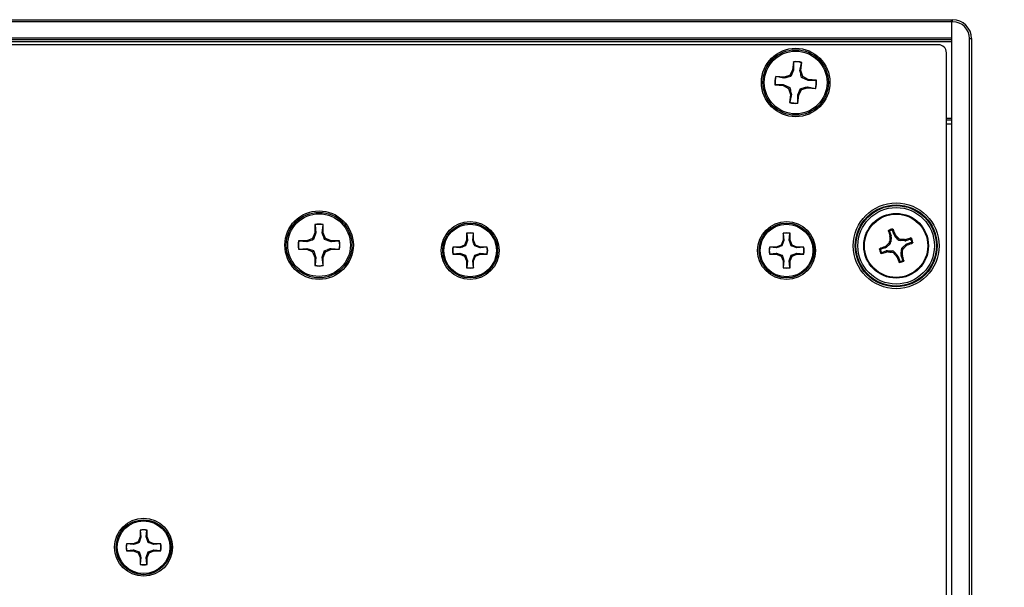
# Model space of a CAD drawing. Header units: inches. Extents: x 0.3 to 33.8, y 0.2 to 21.7.
# Tile 35 of 90: x 12.848 to 13.338, y 9.927 to 10.209. Entities that reach past the tile are written whole.
import ezdxf

# ---------------------------------------------------------------- set-up
doc = ezdxf.new("R2010")
doc.units = ezdxf.units.IN
doc.header["$MEASUREMENT"] = 0
doc.layers.add('BORDERS', color=7, linetype='Continuous')
doc.styles.add('SLDTEXTSTYLE0', font='TXT', dxfattribs={"width": 0.75})
doc.dimstyles.new('SLDDIMSTYLE0', dxfattribs={"dimtxt": 0.1377952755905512, "dimasz": 0.14, "dimexe": 0, "dimexo": 0.0625, "dimgap": 0.0344488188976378, "dimtad": 1, "dimdec": 3, "dimlfac": 10, "dimrnd": 1e-09, "dimzin": 4, "dimdsep": 46, "dimtxsty": 'SLDTEXTSTYLE0', "dimblk1": 'CLOSED', "dimblk2": 'CLOSED', "dimsah": 1, "dimcen": 0.09, "dimadec": 0, "dimazin": 1, "dimtfac": 1, "dimtdec": 3, "dimtofl": 0, "dimtmove": 0, "dimatfit": 3, "dimldrblk": 'CLOSED', "dimfxl": 0, "dimfrac": 2, "dimtolj": 1, "dimtzin": 12, "dimarcsym": 0})

# ---------------------------------------------------------------- blocks, each defined once
blk = doc.blocks.new('_Closed')
at = {"color": 0, "linetype": 'ByBlock', "lineweight": -2}
for p, q in [((-1, 0.166667), (0, 0)), ((-1, 0.166667), (-1, -0.166667)), ((0, 0), (-1, -0.166667)), ((0, 0), (-1, 0))]:
    blk.add_line(p, q, dxfattribs=at)
blk = doc.blocks.new('_D')
at = {"layer": 'BORDERS'}
for p, q in [((13.35142909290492, 10.20923298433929), (13.99135035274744, 10.20923298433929)), ((13.95198027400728, 10.20923298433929), (13.95198027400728, 9.684232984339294)), ((13.35142909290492, 9.684232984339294), (13.99135035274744, 9.684232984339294)), ((13.95198027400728, 9.684232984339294), (13.95198027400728, 8.521311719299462)), ((13.52706367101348, 9.114357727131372), (13.52706367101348, 9.156342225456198)), ((13.52706367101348, 9.156342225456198), (13.74581367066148, 9.156342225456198)), ((13.74581367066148, 9.156342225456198), (13.74581367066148, 9.114357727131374)), ((13.52706367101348, 8.65618841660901), (13.52706367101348, 8.614203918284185)), ((13.74581367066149, 8.614203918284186), (13.74581367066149, 8.656188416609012)), ((13.52706367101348, 8.614203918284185), (13.74581367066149, 8.614203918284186))]:
    blk.add_line(p, q, dxfattribs=at)
at = {"layer": 'BORDERS', "xscale": 0.14, "yscale": 0.14}
for p, rotation in [((13.95198027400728, 10.20923298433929, 0.1940375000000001), 90.0000000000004), ((13.95198027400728, 9.684232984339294, 0.1940375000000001), 270.0000000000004)]:
    blk.add_blockref('_Closed', p, dxfattribs=dict(at, rotation=rotation))
at = {"layer": 'BORDERS', "char_height": 0.1377952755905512, "attachment_point": 1, "rotation": 90.00000000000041, "style": 'SLDTEXTSTYLE0'}
for s, insert in [('133.4', (13.56818623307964, 8.65618841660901)), ('5.250', (13.77435282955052, 8.65618839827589))]:
    blk.add_mtext(s, dxfattribs=dict(at, insert=insert))

msp = doc.modelspace()

# ---------------------------------------------------------------- linework, layer by layer
at = {"color": 7, "linetype": 'Continuous', "lineweight": 25}
for p, q in [((3.732059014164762, 10.20923298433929), (13.31205901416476, 10.20923298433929)), ((13.31205901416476, 10.2082329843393), (3.732059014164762, 10.2082329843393)), ((13.31205901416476, 10.20923298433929), (13.31205901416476, 10.2082329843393)), ((13.31205901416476, 10.20923298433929), (13.31268401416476, 10.20923298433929)), ((13.31205901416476, 10.2082329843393), (13.31205901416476, 10.20923298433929)), ((13.31205901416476, 10.2082329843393), (13.31205901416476, 10.20023298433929)), ((13.31205901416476, 10.2082329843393), (13.31205901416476, 9.685232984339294)), ((13.31268401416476, 10.2082329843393), (13.31205901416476, 10.2082329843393)), ((13.31268401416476, 10.2082329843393), (13.31268401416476, 10.20923298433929)), ((3.732059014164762, 10.20023298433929), (13.31205901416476, 10.20023298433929)), ((13.31205901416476, 10.19923298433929), (3.732059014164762, 10.19923298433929)), ((13.31205901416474, 10.19823298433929), (3.732059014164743, 10.19823298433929)), ((13.32105901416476, 9.693607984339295), (13.32105901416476, 10.19985798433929)), ((13.32105901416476, 10.19985798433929), (13.32205901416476, 10.19985798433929)), ((13.32205901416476, 10.19985798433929), (13.32205901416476, 9.693607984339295)), ((13.30562440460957, 10.19673298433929), (11.71349362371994, 10.19673298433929)), ((13.30955901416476, 9.700667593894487), (13.30955901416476, 10.1927983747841)), ((13.23343015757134, 10.18832153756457), (13.23305520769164, 10.18428397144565)), ((13.2334932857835, 10.18817304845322), (13.23343015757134, 10.18832153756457)), ((13.2334932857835, 10.18817304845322), (13.23352324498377, 10.18414483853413)), ((13.23671173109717, 10.18384873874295), (13.23748294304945, 10.18780254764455)), ((13.23719738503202, 10.18389930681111), (13.23757233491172, 10.18793687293)), ((13.23748294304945, 10.18780254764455), (13.23757233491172, 10.18793687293)), ((13.23305520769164, 10.18428397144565), (13.23160750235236, 10.18153880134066)), ((13.23352324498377, 10.18414483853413), (13.23210609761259, 10.18093812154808)), ((13.23352324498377, 10.18414483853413), (13.23305520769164, 10.18428397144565)), ((13.23671173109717, 10.18384873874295), (13.23719738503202, 10.18389930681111)), ((13.23811483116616, 10.18093449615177), (13.23719738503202, 10.18389930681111)), ((13.22864269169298, 10.18062135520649), (13.22460512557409, 10.18099630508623)), ((13.22473945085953, 10.18090691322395), (13.22460512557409, 10.18099630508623)), ((13.22869325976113, 10.18013570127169), (13.22473945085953, 10.18090691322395)), ((13.23160750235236, 10.18153880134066), (13.22864269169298, 10.18062135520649)), ((13.22869325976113, 10.18013570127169), (13.22864269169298, 10.18062135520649)), ((13.23210609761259, 10.18093812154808), (13.23160750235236, 10.18153880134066)), ((13.23751415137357, 10.18043590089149), (13.23811483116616, 10.18093449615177)), ((13.2407208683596, 10.17901875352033), (13.23751415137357, 10.18043590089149)), ((13.24086000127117, 10.17948679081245), (13.23811483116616, 10.18093449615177)), ((13.2407208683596, 10.17901875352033), (13.24086000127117, 10.17948679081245)), ((13.24474907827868, 10.17904871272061), (13.2407208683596, 10.17901875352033)), ((13.24489756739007, 10.17911184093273), (13.24086000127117, 10.17948679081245)), ((13.24474907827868, 10.17904871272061), (13.24489756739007, 10.17911184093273)), ((13.22436895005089, 10.17691725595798), (13.22422046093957, 10.17685412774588)), ((13.22422046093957, 10.17685412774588), (13.22825802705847, 10.17647917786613)), ((13.22436895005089, 10.17691725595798), (13.22839715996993, 10.17694721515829)), ((13.22839715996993, 10.17694721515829), (13.22825802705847, 10.17647917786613)), ((13.22825802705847, 10.17647917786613), (13.23100319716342, 10.17503147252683)), ((13.22839715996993, 10.17694721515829), (13.23160387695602, 10.17553006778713)), ((13.23160387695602, 10.17553006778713), (13.23100319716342, 10.17503147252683)), ((13.23100319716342, 10.17503147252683), (13.23192064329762, 10.1720666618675)), ((13.23559478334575, 10.17182113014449), (13.23701193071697, 10.17502784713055)), ((13.23606282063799, 10.17168199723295), (13.23751052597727, 10.17442716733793)), ((13.23701193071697, 10.17502784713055), (13.23751052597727, 10.17442716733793)), ((13.23751052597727, 10.17442716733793), (13.24047533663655, 10.17534461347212)), ((13.24042476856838, 10.17583026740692), (13.24047533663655, 10.17534461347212)), ((13.24042476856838, 10.17583026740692), (13.24437857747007, 10.17505905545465)), ((13.24047533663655, 10.17534461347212), (13.24451290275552, 10.17496966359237)), ((13.24437857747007, 10.17505905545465), (13.24451290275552, 10.17496966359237)), ((13.23192064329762, 10.1720666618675), (13.2315456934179, 10.16802909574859)), ((13.23163508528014, 10.16816342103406), (13.2315456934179, 10.16802909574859)), ((13.23240629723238, 10.1721172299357), (13.23163508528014, 10.16816342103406)), ((13.23240629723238, 10.1721172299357), (13.23192064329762, 10.1720666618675)), ((13.23559478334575, 10.17182113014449), (13.23606282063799, 10.17168199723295)), ((13.23562474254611, 10.16779292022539), (13.23559478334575, 10.17182113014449)), ((13.23562474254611, 10.16779292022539), (13.23568787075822, 10.16764443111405)), ((13.23568787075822, 10.16764443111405), (13.23606282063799, 10.17168199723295)), ((13.30955901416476, 10.16023298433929), (13.31205901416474, 10.16023298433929)), ((13.31205901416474, 10.15923298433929), (13.30955901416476, 10.15923298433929)), ((13.31205901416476, 10.1572329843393), (13.30955901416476, 10.1572329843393)), ((12.99530880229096, 10.10725264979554), (12.99530880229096, 10.10319771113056)), ((12.9953853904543, 10.10711063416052), (12.99530880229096, 10.10725264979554)), ((12.9953853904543, 10.10711063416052), (12.99578769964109, 10.10310245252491)), ((12.99898990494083, 10.10310245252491), (12.99939221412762, 10.10711063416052)), ((12.99939221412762, 10.10711063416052), (12.99946880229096, 10.10725264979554)), ((12.99946880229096, 10.10319771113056), (12.99946880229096, 10.10725264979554)), ((13.28128902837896, 10.10381563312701), (13.28204136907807, 10.10161952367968)), ((13.28355139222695, 10.10213682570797), (13.28279905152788, 10.10433293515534)), ((12.99125386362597, 10.09914277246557), (12.98719892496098, 10.09914277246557)), ((12.987340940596, 10.09906618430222), (12.98719892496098, 10.09914277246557)), ((12.99134912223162, 10.09866387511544), (12.987340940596, 10.09906618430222)), ((12.99412113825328, 10.10033043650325), (12.99125386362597, 10.09914277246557)), ((12.99134912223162, 10.09866387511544), (12.99125386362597, 10.09914277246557)), ((12.99530880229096, 10.10319771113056), (12.99412113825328, 10.10033043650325)), ((12.99467314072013, 10.09977843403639), (12.99412113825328, 10.10033043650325)), ((12.99578769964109, 10.10310245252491), (12.99467314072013, 10.09977843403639)), ((12.99578769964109, 10.10310245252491), (12.99530880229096, 10.10319771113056)), ((12.99898990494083, 10.10310245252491), (12.99946880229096, 10.10319771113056)), ((13.00065646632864, 10.10033043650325), (12.99946880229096, 10.10319771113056)), ((13.00010446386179, 10.0997784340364), (13.00065646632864, 10.10033043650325)), ((13.00342848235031, 10.09866387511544), (13.00010446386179, 10.0997784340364)), ((13.00352374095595, 10.09914277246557), (13.00065646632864, 10.10033043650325)), ((13.00342848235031, 10.09866387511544), (13.00352374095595, 10.09914277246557)), ((13.00743666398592, 10.09906618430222), (13.00342848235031, 10.09866387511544)), ((13.00757867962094, 10.09914277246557), (13.00352374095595, 10.09914277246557)), ((13.00743666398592, 10.09906618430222), (13.00757867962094, 10.09914277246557)), ((13.07080447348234, 10.09952255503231), (13.06980714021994, 10.09711477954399)), ((13.07120662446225, 10.09944256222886), (13.07027068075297, 10.09665123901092)), ((13.07080447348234, 10.10292766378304), (13.07080447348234, 10.09952255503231)), ((13.07086878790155, 10.10280840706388), (13.07080447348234, 10.10292766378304)), ((13.07120662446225, 10.09944256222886), (13.07080447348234, 10.09952255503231)), ((13.07086878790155, 10.10280840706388), (13.07120662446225, 10.09944256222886)), ((13.07389565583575, 10.09944256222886), (13.07423349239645, 10.10280840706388)), ((13.07389565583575, 10.09944256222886), (13.07429780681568, 10.0995225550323)), ((13.07423349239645, 10.10280840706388), (13.07429780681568, 10.10292766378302)), ((13.07429780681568, 10.0995225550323), (13.07429780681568, 10.10292766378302)), ((13.07529514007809, 10.097114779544), (13.07429780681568, 10.0995225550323)), ((13.22828478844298, 10.09952255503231), (13.22728745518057, 10.09711477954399)), ((13.22868693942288, 10.09944256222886), (13.2277509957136, 10.09665123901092)), ((13.22828478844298, 10.10292766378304), (13.22828478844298, 10.09952255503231)), ((13.22834910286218, 10.10280840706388), (13.22828478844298, 10.10292766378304)), ((13.22868693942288, 10.09944256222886), (13.22828478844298, 10.09952255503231)), ((13.22834910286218, 10.10280840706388), (13.22868693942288, 10.09944256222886)), ((13.23137597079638, 10.09944256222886), (13.23171380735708, 10.10280840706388)), ((13.23137597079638, 10.09944256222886), (13.23177812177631, 10.0995225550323)), ((13.23171380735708, 10.10280840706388), (13.23177812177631, 10.10292766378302)), ((13.23177812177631, 10.0995225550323), (13.23177812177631, 10.10292766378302)), ((13.23277545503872, 10.097114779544), (13.23177812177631, 10.0995225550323)), ((13.28135280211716, 10.09896613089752), (13.28197451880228, 10.0986616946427)), ((13.28144293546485, 10.1015390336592), (13.28204136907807, 10.10161952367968)), ((13.28150783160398, 10.10093503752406), (13.28144293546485, 10.1015390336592)), ((13.28212231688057, 10.10101768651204), (13.28150783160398, 10.10093503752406)), ((13.28212231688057, 10.10101768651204), (13.28197451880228, 10.0986616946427)), ((13.28355139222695, 10.10213682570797), (13.2840734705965, 10.10244019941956)), ((13.2843925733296, 10.10192328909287), (13.28385649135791, 10.10161177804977)), ((13.28541792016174, 10.09984133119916), (13.28385649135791, 10.10161177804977)), ((13.2840734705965, 10.10244019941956), (13.2843925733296, 10.10192328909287)), ((13.28541792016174, 10.09984133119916), (13.28572235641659, 10.10046304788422)), ((13.28679216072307, 10.09993919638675), (13.28648772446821, 10.09931747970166)), ((13.28884371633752, 10.09916968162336), (13.28648772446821, 10.09931747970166)), ((13.28876106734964, 10.09978416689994), (13.28936506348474, 10.09984906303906)), ((13.28884371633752, 10.09916968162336), (13.28876106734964, 10.09978416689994)), ((13.28936506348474, 10.09984906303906), (13.28944555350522, 10.09925062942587)), ((13.29164166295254, 10.10000297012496), (13.28944555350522, 10.09925062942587)), ((12.987340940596, 10.09505936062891), (12.98719892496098, 10.09498277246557)), ((12.98719892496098, 10.09498277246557), (12.99125386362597, 10.09498277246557)), ((12.987340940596, 10.09505936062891), (12.99134912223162, 10.0954616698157)), ((12.99134912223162, 10.0954616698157), (12.99125386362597, 10.09498277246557)), ((12.99125386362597, 10.09498277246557), (12.99412113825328, 10.09379510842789)), ((12.99134912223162, 10.0954616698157), (12.99467314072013, 10.09434711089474)), ((12.99467314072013, 10.09434711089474), (12.99412113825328, 10.09379510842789)), ((12.99898990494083, 10.09102309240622), (13.00010446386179, 10.09434711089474)), ((13.00010446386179, 10.09434711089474), (13.00065646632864, 10.09379510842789)), ((13.00065646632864, 10.09379510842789), (13.00352374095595, 10.09498277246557)), ((13.00342848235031, 10.0954616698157), (13.00352374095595, 10.09498277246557)), ((13.00342848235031, 10.0954616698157), (13.00743666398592, 10.09505936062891)), ((13.00352374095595, 10.09498277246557), (13.00757867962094, 10.09498277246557)), ((13.00743666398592, 10.09505936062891), (13.00757867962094, 10.09498277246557)), ((13.06739936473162, 10.09611744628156), (13.06399425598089, 10.09611744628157)), ((13.06411351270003, 10.09605313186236), (13.06399425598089, 10.09611744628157)), ((13.06747935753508, 10.09571529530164), (13.06411351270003, 10.09605313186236)), ((13.06980714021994, 10.09711477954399), (13.06739936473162, 10.09611744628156)), ((13.06747935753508, 10.09571529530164), (13.06739936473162, 10.09611744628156)), ((13.07027068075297, 10.09665123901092), (13.06980714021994, 10.09711477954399)), ((13.07483159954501, 10.09665123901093), (13.07529514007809, 10.097114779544)), ((13.07762292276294, 10.09571529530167), (13.07483159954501, 10.09665123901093)), ((13.07770291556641, 10.09611744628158), (13.07529514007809, 10.097114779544)), ((13.07762292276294, 10.09571529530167), (13.07770291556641, 10.09611744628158)), ((13.08098876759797, 10.09605313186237), (13.07762292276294, 10.09571529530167)), ((13.08110802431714, 10.09611744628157), (13.07770291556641, 10.09611744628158)), ((13.08098876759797, 10.09605313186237), (13.08110802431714, 10.09611744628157)), ((13.22487967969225, 10.09611744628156), (13.22147457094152, 10.09611744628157)), ((13.22159382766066, 10.09605313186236), (13.22147457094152, 10.09611744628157)), ((13.22495967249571, 10.09571529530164), (13.22159382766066, 10.09605313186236)), ((13.22728745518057, 10.09711477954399), (13.22487967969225, 10.09611744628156)), ((13.22495967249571, 10.09571529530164), (13.22487967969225, 10.09611744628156)), ((13.2277509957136, 10.09665123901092), (13.22728745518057, 10.09711477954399)), ((13.23231191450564, 10.09665123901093), (13.23277545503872, 10.097114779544)), ((13.23510323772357, 10.09571529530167), (13.23231191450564, 10.09665123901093)), ((13.23518323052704, 10.09611744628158), (13.23277545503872, 10.097114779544)), ((13.23510323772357, 10.09571529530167), (13.23518323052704, 10.09611744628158)), ((13.2384690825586, 10.09605313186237), (13.23510323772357, 10.09571529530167)), ((13.23858833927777, 10.09611744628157), (13.23518323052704, 10.09611744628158)), ((13.2384690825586, 10.09605313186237), (13.23858833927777, 10.09611744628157)), ((13.27915517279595, 10.09572536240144), (13.27695906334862, 10.09497302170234)), ((13.27747636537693, 10.09346299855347), (13.27967247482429, 10.09421533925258)), ((13.27885179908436, 10.09624744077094), (13.27936870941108, 10.09656654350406)), ((13.27915517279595, 10.09572536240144), (13.27885179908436, 10.09624744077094)), ((13.27936870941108, 10.09656654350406), (13.27968022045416, 10.0960304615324)), ((13.27975296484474, 10.09361690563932), (13.27967247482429, 10.09421533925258)), ((13.28145066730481, 10.09759189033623), (13.27968022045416, 10.0960304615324)), ((13.28027431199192, 10.09429628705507), (13.28035696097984, 10.09368180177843)), ((13.28027431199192, 10.09429628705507), (13.28263030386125, 10.09414848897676)), ((13.28145066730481, 10.09759189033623), (13.28082895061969, 10.09789632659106)), ((13.28232586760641, 10.09352677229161), (13.28263030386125, 10.09414848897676)), ((13.2869957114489, 10.0924482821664), (13.28714350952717, 10.09480427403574)), ((13.28776522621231, 10.09449983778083), (13.28714350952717, 10.09480427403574)), ((13.28766736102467, 10.09587407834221), (13.28943780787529, 10.09743550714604)), ((13.28766736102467, 10.09587407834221), (13.28828907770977, 10.09556964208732)), ((13.28974931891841, 10.09689942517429), (13.28943780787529, 10.09743550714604)), ((13.29026622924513, 10.09721852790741), (13.28974931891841, 10.09689942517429)), ((13.28996285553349, 10.097740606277), (13.29215896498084, 10.09849294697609)), ((13.28996285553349, 10.097740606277), (13.29026622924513, 10.09721852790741)), ((12.99412113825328, 10.09379510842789), (12.99530880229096, 10.09092783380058)), ((12.99578769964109, 10.09102309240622), (12.99530880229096, 10.09092783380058)), ((12.99530880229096, 10.09092783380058), (12.99530880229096, 10.08687289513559)), ((12.99578769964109, 10.09102309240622), (12.9953853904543, 10.08701491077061)), ((12.99898990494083, 10.09102309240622), (12.99946880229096, 10.09092783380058)), ((12.99939221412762, 10.08701491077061), (12.99898990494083, 10.09102309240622)), ((12.99946880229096, 10.09092783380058), (13.00065646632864, 10.09379510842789)), ((12.99946880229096, 10.08687289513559), (12.99946880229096, 10.09092783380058)), ((13.06411351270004, 10.09268842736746), (13.06399425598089, 10.09262411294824)), ((13.06399425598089, 10.09262411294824), (13.06739936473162, 10.09262411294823)), ((13.06411351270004, 10.09268842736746), (13.06747935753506, 10.09302626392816)), ((13.06747935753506, 10.09302626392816), (13.06739936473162, 10.09262411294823)), ((13.06739936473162, 10.09262411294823), (13.06980714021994, 10.09162677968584)), ((13.06747935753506, 10.09302626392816), (13.07027068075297, 10.0920903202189)), ((13.07027068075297, 10.0920903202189), (13.06980714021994, 10.09162677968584)), ((13.06980714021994, 10.09162677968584), (13.07080447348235, 10.08921900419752)), ((13.07120662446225, 10.08929899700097), (13.07080447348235, 10.08921900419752)), ((13.07080447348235, 10.08921900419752), (13.07080447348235, 10.08581389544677)), ((13.07120662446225, 10.08929899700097), (13.07086878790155, 10.08593315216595)), ((13.07389565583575, 10.08929899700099), (13.074831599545, 10.0920903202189)), ((13.07389565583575, 10.08929899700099), (13.07429780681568, 10.0892190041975)), ((13.07423349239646, 10.08593315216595), (13.07389565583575, 10.08929899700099)), ((13.07429780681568, 10.0892190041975), (13.07529514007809, 10.09162677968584)), ((13.07429780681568, 10.08581389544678), (13.07429780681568, 10.0892190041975)), ((13.074831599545, 10.0920903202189), (13.07529514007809, 10.09162677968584)), ((13.07529514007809, 10.09162677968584), (13.07770291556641, 10.09262411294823)), ((13.07762292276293, 10.09302626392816), (13.07770291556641, 10.09262411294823)), ((13.07762292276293, 10.09302626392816), (13.08098876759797, 10.09268842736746)), ((13.07770291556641, 10.09262411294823), (13.08110802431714, 10.09262411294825)), ((13.08098876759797, 10.09268842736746), (13.08110802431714, 10.09262411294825)), ((13.22159382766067, 10.09268842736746), (13.22147457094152, 10.09262411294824)), ((13.22147457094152, 10.09262411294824), (13.22487967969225, 10.09262411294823)), ((13.22159382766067, 10.09268842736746), (13.22495967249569, 10.09302626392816)), ((13.22495967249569, 10.09302626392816), (13.22487967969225, 10.09262411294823)), ((13.22487967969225, 10.09262411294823), (13.22728745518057, 10.09162677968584)), ((13.22495967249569, 10.09302626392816), (13.2277509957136, 10.0920903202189)), ((13.2277509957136, 10.0920903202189), (13.22728745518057, 10.09162677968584)), ((13.22728745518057, 10.09162677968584), (13.22828478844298, 10.08921900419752)), ((13.22868693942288, 10.08929899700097), (13.22828478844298, 10.08921900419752)), ((13.22828478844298, 10.08921900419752), (13.22828478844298, 10.08581389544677)), ((13.22868693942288, 10.08929899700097), (13.22834910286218, 10.08593315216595)), ((13.23137597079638, 10.08929899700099), (13.23231191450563, 10.0920903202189)), ((13.23137597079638, 10.08929899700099), (13.23177812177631, 10.0892190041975)), ((13.23171380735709, 10.08593315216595), (13.23137597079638, 10.08929899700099)), ((13.23177812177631, 10.0892190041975), (13.23277545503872, 10.09162677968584)), ((13.23177812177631, 10.08581389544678), (13.23177812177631, 10.0892190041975)), ((13.23231191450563, 10.0920903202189), (13.23277545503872, 10.09162677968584)), ((13.23277545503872, 10.09162677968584), (13.23518323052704, 10.09262411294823)), ((13.23510323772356, 10.09302626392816), (13.23518323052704, 10.09262411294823)), ((13.23510323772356, 10.09302626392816), (13.2384690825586, 10.09268842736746)), ((13.23518323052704, 10.09262411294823), (13.23858833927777, 10.09262411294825)), ((13.2384690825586, 10.09268842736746), (13.23858833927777, 10.09262411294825)), ((13.28035696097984, 10.09368180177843), (13.27975296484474, 10.09361690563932)), ((13.28370010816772, 10.0936246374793), (13.28339567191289, 10.09300292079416)), ((13.28370010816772, 10.0936246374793), (13.28526153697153, 10.09185419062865)), ((13.28472545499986, 10.09154267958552), (13.28526153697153, 10.09185419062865)), ((13.28504455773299, 10.0910257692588), (13.28472545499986, 10.09154267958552)), ((13.28556663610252, 10.09132914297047), (13.28504455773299, 10.0910257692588)), ((13.28556663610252, 10.09132914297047), (13.28631897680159, 10.0891330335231)), ((13.2869957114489, 10.0924482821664), (13.2876101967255, 10.0925309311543)), ((13.28767509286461, 10.09192693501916), (13.28707665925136, 10.09184644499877)), ((13.2878289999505, 10.0896503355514), (13.28707665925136, 10.09184644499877)), ((13.2876101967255, 10.0925309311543), (13.28767509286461, 10.09192693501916)), ((12.9953853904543, 10.08701491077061), (12.99530880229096, 10.08687289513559)), ((12.99939221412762, 10.08701491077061), (12.99946880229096, 10.08687289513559)), ((13.07086878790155, 10.08593315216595), (13.07080447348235, 10.08581389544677)), ((13.07423349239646, 10.08593315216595), (13.07429780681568, 10.08581389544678)), ((13.22834910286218, 10.08593315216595), (13.22828478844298, 10.08581389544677)), ((13.23171380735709, 10.08593315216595), (13.23177812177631, 10.08581389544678)), ((12.90830447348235, 9.951884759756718), (12.90730714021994, 9.949476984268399)), ((12.90830447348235, 9.955289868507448), (12.90830447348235, 9.951884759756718)), ((12.90836878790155, 9.955170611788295), (12.90830447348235, 9.955289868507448)), ((12.90870662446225, 9.951804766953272), (12.90830447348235, 9.951884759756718)), ((12.90836878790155, 9.955170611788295), (12.90870662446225, 9.951804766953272)), ((12.91139565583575, 9.951804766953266), (12.91173349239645, 9.955170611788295)), ((12.91139565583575, 9.951804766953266), (12.91179780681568, 9.951884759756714)), ((12.91173349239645, 9.955170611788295), (12.91179780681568, 9.955289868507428)), ((12.91179780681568, 9.951884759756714), (12.91179780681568, 9.955289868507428)), ((12.91279514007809, 9.949476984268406), (12.91179780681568, 9.951884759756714)), ((12.90489936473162, 9.948479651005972), (12.90149425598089, 9.948479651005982)), ((12.90161351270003, 9.948415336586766), (12.90149425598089, 9.948479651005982)), ((12.90497935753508, 9.948077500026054), (12.90161351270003, 9.948415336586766)), ((12.90730714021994, 9.949476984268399), (12.90489936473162, 9.948479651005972)), ((12.90497935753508, 9.948077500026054), (12.90489936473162, 9.948479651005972)), ((12.90777068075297, 9.949013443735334), (12.90730714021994, 9.949476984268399)), ((12.90870662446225, 9.951804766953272), (12.90777068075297, 9.949013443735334)), ((12.912331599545, 9.949013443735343), (12.91279514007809, 9.949476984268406)), ((12.91512292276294, 9.948077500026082), (12.912331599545, 9.949013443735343)), ((12.91520291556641, 9.948479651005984), (12.91279514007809, 9.949476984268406)), ((12.91512292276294, 9.948077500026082), (12.91520291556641, 9.948479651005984)), ((12.91848876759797, 9.948415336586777), (12.91512292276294, 9.948077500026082)), ((12.91860802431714, 9.948479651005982), (12.91520291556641, 9.948479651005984)), ((12.91848876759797, 9.948415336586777), (12.91860802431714, 9.948479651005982)), ((12.90161351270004, 9.94505063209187), (12.90149425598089, 9.944986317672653)), ((12.90149425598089, 9.944986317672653), (12.90489936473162, 9.944986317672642)), ((12.90161351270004, 9.94505063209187), (12.90497935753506, 9.945388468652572)), ((12.90497935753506, 9.945388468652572), (12.90489936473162, 9.944986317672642)), ((12.90489936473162, 9.944986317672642), (12.90730714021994, 9.943988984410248)), ((12.90497935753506, 9.945388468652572), (12.90777068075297, 9.944452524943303)), ((12.90777068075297, 9.944452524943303), (12.90730714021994, 9.943988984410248)), ((12.90730714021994, 9.943988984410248), (12.90830447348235, 9.94158120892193)), ((12.91139565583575, 9.941661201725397), (12.912331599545, 9.944452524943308)), ((12.91179780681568, 9.941581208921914), (12.91279514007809, 9.943988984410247)), ((12.912331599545, 9.944452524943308), (12.91279514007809, 9.943988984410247)), ((12.91279514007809, 9.943988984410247), (12.91520291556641, 9.944986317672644)), ((12.91512292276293, 9.945388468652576), (12.91520291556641, 9.944986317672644)), ((12.91512292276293, 9.945388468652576), (12.91848876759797, 9.94505063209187)), ((12.91520291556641, 9.944986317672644), (12.91860802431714, 9.944986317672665)), ((12.91848876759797, 9.94505063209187), (12.91860802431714, 9.944986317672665)), ((12.90870662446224, 9.941661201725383), (12.90830447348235, 9.94158120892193)), ((12.90830447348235, 9.94158120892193), (12.90830447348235, 9.938176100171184)), ((12.90836878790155, 9.938295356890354), (12.90830447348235, 9.938176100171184)), ((12.90870662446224, 9.941661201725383), (12.90836878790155, 9.938295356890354)), ((12.91139565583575, 9.941661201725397), (12.91179780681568, 9.941581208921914)), ((12.91173349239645, 9.938295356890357), (12.91139565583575, 9.941661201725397)), ((12.91173349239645, 9.938295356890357), (12.91179780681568, 9.938176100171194)), ((12.91179780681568, 9.938176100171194), (12.91179780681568, 9.941581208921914))]:
    msp.add_line(p, q, dxfattribs=at)
for centre, radius in [((13.23455901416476, 10.17798298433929), 0.01704854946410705), ((13.23455901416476, 10.17798298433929), 0.01630572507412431), ((13.23455901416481, 10.1779829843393), 0.01560000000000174), ((12.99738880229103, 10.09706277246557), 0.01704854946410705), ((13.28455901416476, 10.09673298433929), 0.02135206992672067), ((13.28455901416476, 10.09673298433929), 0.02036841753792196), ((13.28455901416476, 10.09673298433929), 0.02003317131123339), ((13.28455901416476, 10.09673298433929), 0.01904951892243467), ((12.99738880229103, 10.09706277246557), 0.01630572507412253), ((12.99738880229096, 10.09706277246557), 0.01559999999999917), ((13.07255114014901, 10.09437077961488), 0.01439854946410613), ((13.23003145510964, 10.09437077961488), 0.01439854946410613), ((13.28455901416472, 10.09673298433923), 0.01610000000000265), ((13.28455901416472, 10.09673298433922), 0.01575289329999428), ((13.07255114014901, 10.09437077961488), 0.01365572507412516), ((13.07255114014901, 10.09437077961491), 0.01310000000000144), ((13.23003145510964, 10.09437077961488), 0.01365572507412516), ((13.23003145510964, 10.09437077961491), 0.01310000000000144), ((12.91005114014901, 9.946732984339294), 0.01439854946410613), ((12.91005114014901, 9.946732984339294), 0.01365572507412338), ((12.91005114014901, 9.946732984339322), 0.01310000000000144)]:
    msp.add_circle(centre, radius, dxfattribs=at)
for centre, radius, start, end in [((13.31268401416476, 10.19985798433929), 0.009374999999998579, 0, 90), ((13.31268401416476, 10.19985798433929), 0.00837500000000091, 0, 90), ((13.23455901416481, 10.1779829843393), 0.01040000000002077, 73.1574667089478, 96.23138477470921), ((13.2345590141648, 10.17798298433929), 0.01024564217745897, 73.41827507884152, 95.97057640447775), ((13.23455901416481, 10.1779829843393), 0.01040000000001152, 163.1574667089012, 186.2313847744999), ((13.2345590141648, 10.17798298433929), 0.01024564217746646, 163.4182750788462, 185.9705764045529), ((13.2345590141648, 10.17798298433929), 0.01024564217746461, 343.4182750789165, 5.970576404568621), ((13.23455901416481, 10.1779829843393), 0.01040000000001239, 343.1574667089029, 6.231384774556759), ((13.23455901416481, 10.1779829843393), 0.01039999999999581, 253.157466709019, 276.2313847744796), ((13.2345590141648, 10.17798298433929), 0.01024564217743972, 253.4182750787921, 275.9705764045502), ((12.99738880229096, 10.09706277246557), 0.01040000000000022, 78.46304096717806, 101.5369590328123), ((12.99738880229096, 10.09706277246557), 0.01024564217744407, 78.72384933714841, 101.2761506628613), ((13.43347511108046, 10.14859215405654), 0.159147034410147, 196.2431708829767, 197.1970081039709), ((13.28455901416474, 10.09673298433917), 0.008495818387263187, 101.6349013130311, 116.1858518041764), ((13.28455901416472, 10.09673298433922), 0.008014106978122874, 104.7488169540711, 113.0719361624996), ((13.13512558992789, 10.04638391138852), 0.1591470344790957, 20.62374501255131, 21.57758223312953), ((12.99738880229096, 10.09706277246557), 0.01039999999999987, 168.4630409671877, 191.5369590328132), ((12.99738880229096, 10.09706277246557), 0.01024564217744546, 168.7238493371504, 191.2761506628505), ((12.99738880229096, 10.09706277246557), 0.01024564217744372, 348.723849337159, 11.27615066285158), ((12.99738880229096, 10.09706277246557), 0.01039999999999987, 348.4630409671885, 11.53695903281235), ((13.07255114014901, 10.09437077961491), 0.008733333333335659, 78.46304096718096, 101.5369590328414), ((13.072551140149, 10.09437077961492), 0.008603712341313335, 78.72384933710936, 101.2761506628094), ((13.23003145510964, 10.09437077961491), 0.008733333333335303, 78.46304096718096, 101.53695903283), ((13.23003145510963, 10.09437077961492), 0.008603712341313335, 78.72384933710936, 101.2761506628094), ((13.46604823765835, 10.08541397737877), 0.1851919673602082, 175.1923636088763, 175.803403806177), ((13.14813543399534, 9.976503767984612), 0.1851919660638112, 42.0173493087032, 42.62838951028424), ((13.27324000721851, 9.91524376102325), 0.1851919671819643, 85.19236360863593, 85.80340380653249), ((13.33641818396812, 9.947816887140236), 0.1591470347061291, 106.243170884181, 107.1970081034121), ((13.28455901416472, 10.09673298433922), 0.008014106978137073, 14.74881695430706, 23.07193616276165), ((13.28455901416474, 10.09673298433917), 0.00849581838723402, 11.63490131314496, 26.18585180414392), ((13.07255114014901, 10.09437077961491), 0.008733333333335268, 168.4630409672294, 191.5369590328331), ((13.072551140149, 10.09437077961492), 0.00860371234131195, 168.7238493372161, 191.27615066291), ((13.072551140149, 10.09437077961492), 0.008603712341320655, 348.7238493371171, 11.27615066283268), ((13.07255114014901, 10.09437077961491), 0.008733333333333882, 348.463040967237, 11.53695903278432), ((13.23003145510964, 10.09437077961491), 0.008733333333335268, 168.4630409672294, 191.5369590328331), ((13.23003145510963, 10.09437077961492), 0.008603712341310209, 168.7238493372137, 191.27615066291), ((13.23003145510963, 10.09437077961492), 0.008603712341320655, 348.7238493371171, 11.27615066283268), ((13.23003145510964, 10.09437077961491), 0.008733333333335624, 348.463040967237, 11.53695903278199), ((13.28455901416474, 10.09673298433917), 0.008495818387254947, 191.634901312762, 206.1858518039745), ((13.33490808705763, 9.947299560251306), 0.1591470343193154, 110.6237450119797, 111.5775822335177), ((13.28455901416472, 10.09673298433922), 0.008014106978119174, 194.7488169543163, 203.0719361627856), ((13.4047882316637, 9.960309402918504), 0.185191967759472, 132.0173493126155, 132.6283895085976), ((13.10306979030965, 10.10805199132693), 0.1851919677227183, 355.1923636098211, 355.8034038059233), ((13.16432979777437, 10.23315656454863), 0.1851919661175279, 312.0173493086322, 312.6283895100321), ((13.23420994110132, 10.24616640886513), 0.1591470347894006, 290.6237450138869, 291.5775822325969), ((13.23269984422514, 10.24564908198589), 0.1591470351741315, 286.243170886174, 287.1970081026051), ((13.29587802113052, 10.27822220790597), 0.1851919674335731, 265.19236360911, 265.8034038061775), ((13.42098259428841, 10.21696220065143), 0.1851919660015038, 222.0173493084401, 222.6283895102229), ((13.43399243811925, 10.14708205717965), 0.1591470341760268, 200.6237450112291, 201.5775822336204), ((13.28455901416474, 10.09673298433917), 0.00849581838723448, 281.6349013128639, 296.185851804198), ((13.28455901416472, 10.09673298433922), 0.008014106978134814, 284.748816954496, 293.0719361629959), ((13.13564291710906, 10.04487381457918), 0.1591470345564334, 16.24317088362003, 17.19700810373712), ((12.99738880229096, 10.09706277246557), 0.01040000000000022, 258.4630409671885, 281.5369590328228), ((12.99738880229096, 10.09706277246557), 0.01024564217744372, 258.7238493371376, 281.2761506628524), ((13.07255114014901, 10.09437077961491), 0.008733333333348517, 258.4630409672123, 281.5369590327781), ((13.072551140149, 10.09437077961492), 0.008603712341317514, 258.7238493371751, 281.27615066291), ((13.23003145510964, 10.09437077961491), 0.008733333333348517, 258.4630409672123, 281.5369590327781), ((13.23003145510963, 10.09437077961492), 0.008603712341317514, 258.7238493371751, 281.27615066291), ((12.91005114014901, 9.946732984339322), 0.008733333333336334, 78.4630409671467, 101.5369590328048), ((12.91005114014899, 9.946732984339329), 0.008603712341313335, 78.72384933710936, 101.2761506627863), ((12.91005114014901, 9.946732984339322), 0.008733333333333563, 168.4630409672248, 191.5369590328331), ((12.91005114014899, 9.946732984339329), 0.008603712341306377, 168.7238493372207, 191.2761506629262), ((12.91005114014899, 9.946732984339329), 0.00860371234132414, 348.7238493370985, 11.27615066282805), ((12.91005114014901, 9.946732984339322), 0.008733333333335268, 348.4630409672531, 11.53695903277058), ((12.91005114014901, 9.946732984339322), 0.008733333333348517, 258.4630409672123, 281.5369590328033), ((12.91005114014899, 9.946732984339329), 0.008603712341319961, 258.7238493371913, 281.2761506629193)]:
    msp.add_arc(centre, radius, start, end, dxfattribs=at)
for centre, major_axis, ratio, start_param, end_param in [((13.30561960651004, 10.19279357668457), (-0.00278727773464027, -0.002787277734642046), 0.9987827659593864, 2.35680347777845, 3.926381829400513), ((13.28055164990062, 10.10111279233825), (-0.001559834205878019, -0.0002097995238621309), 0.9943069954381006, 2.946332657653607, 3.336852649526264), ((13.28503889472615, 10.10265002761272), (0.001360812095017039, 0.000790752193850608), 0.9943069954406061, 2.946332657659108, 3.33685264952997), ((13.28659335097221, 10.10088748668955), (0.0006926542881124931, 0.001414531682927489), 0.9935910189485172, 2.751161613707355, 3.532023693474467), ((13.28893882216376, 10.10074034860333), (-0.0002097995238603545, 0.001559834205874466), 0.9943069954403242, 2.94633265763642, 3.33685264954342), ((13.27864197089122, 10.09721286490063), (-0.000790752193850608, 0.001360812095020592), 0.9943069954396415, 2.946332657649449, 3.336852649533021), ((13.28017920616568, 10.0927256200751), (0.0002097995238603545, -0.001559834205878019), 0.9943069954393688, 2.94633265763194, 3.33685264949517), ((13.28040451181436, 10.09876732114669), (-0.001414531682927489, 0.0006926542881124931), 0.9935910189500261, 2.751161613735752, 3.532023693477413), ((13.28252467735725, 10.09257848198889), (-0.0006926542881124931, -0.001414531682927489), 0.993591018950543, 2.751161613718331, 3.532023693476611), ((13.28871351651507, 10.09469864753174), (0.001414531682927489, -0.0006926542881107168), 0.9935910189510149, 2.751161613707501, 3.532023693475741), ((13.29047605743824, 10.09625310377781), (0.0007907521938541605, -0.001360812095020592), 0.9943069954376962, 2.946332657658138, 3.336852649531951), ((13.2840791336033, 10.09081594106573), (-0.001360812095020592, -0.0007907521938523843), 0.9943069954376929, 2.946332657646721, 3.336852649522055), ((13.28856637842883, 10.09235317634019), (0.001559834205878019, 0.0002097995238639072), 0.9943069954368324, 2.946332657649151, 3.336852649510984)]:
    msp.add_ellipse(centre, major_axis=major_axis, ratio=ratio, start_param=start_param, end_param=end_param, dxfattribs=at)
for points, knots in [([(13.23751415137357, 10.18043590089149), (13.23730439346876, 10.18128777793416), (13.23700709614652, 10.18249517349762), (13.23677891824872, 10.18354084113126), (13.23671173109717, 10.18384873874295)], [0, 0, 0, 0, 0.7055492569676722, 1, 1, 1, 1]), ([(13.23210609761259, 10.18093812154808), (13.23125422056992, 10.18072836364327), (13.23004682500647, 10.18043106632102), (13.22900115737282, 10.18020288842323), (13.22869325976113, 10.18013570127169)], [0, 0, 0, 0, 0.7055492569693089, 1, 1, 1, 1]), ([(13.23160387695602, 10.17553006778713), (13.23181363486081, 10.17467819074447), (13.23211093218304, 10.17347079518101), (13.23233911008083, 10.17242512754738), (13.23240629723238, 10.1721172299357)], [0, 0, 0, 0, 0.7055492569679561, 1, 1, 1, 1]), ([(13.23701193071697, 10.17502784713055), (13.23786380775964, 10.17523760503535), (13.23907120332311, 10.17553490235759), (13.24011687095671, 10.17576308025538), (13.24042476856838, 10.17583026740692)], [0, 0, 0, 0, 0.7055492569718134, 1, 1, 1, 1]), ([(13.28068071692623, 10.10407640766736), (13.28067592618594, 10.10410309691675), (13.28066634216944, 10.10415648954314), (13.28068914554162, 10.10423805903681), (13.28073636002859, 10.10431083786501), (13.28078546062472, 10.10434154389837), (13.28080994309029, 10.10435685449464)], [0, 0, 0, 0, 0.2526917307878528, 0.5055172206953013, 0.7534417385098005, 1, 1, 1, 1]), ([(13.28128902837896, 10.10381563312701), (13.28118825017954, 10.10386007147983), (13.28098451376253, 10.10394990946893), (13.2807827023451, 10.10403394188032), (13.28068071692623, 10.10407640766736)], [0, 0, 0, 0, 0.4946499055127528, 0.9999999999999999, 0.9999999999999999, 0.9999999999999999, 0.9999999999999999]), ([(13.28080994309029, 10.10435685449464), (13.28090994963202, 10.10431679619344), (13.28111163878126, 10.10423600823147), (13.28131557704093, 10.10414962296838), (13.28141839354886, 10.10410607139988)], [0, 0, 0, 0, 0.4958449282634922, 1, 1, 1, 1]), ([(13.28141839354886, 10.10410607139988), (13.28139519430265, 10.10409339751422), (13.28134879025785, 10.10406804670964), (13.28130014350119, 10.10400356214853), (13.28127487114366, 10.10392839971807), (13.28127514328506, 10.10386302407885), (13.28128574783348, 10.10382682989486), (13.28128902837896, 10.10381563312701)], [0, 0, 0, 0, 0.2255496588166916, 0.4511532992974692, 0.6755815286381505, 0.8996402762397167, 0.9999999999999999, 0.9999999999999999, 0.9999999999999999, 0.9999999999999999]), ([(13.28251876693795, 10.10448303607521), (13.28257327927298, 10.1045804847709), (13.28268140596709, 10.10477377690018), (13.28279118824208, 10.10496126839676), (13.28284562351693, 10.10505423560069)], [0, 0, 0, 0, 0.5041524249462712, 1, 1, 1, 1]), ([(13.28279905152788, 10.10433293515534), (13.28278809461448, 10.10435699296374), (13.28276617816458, 10.10440511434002), (13.28270539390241, 10.10445831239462), (13.28263226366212, 10.10448897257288), (13.28256704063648, 10.10449344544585), (13.28253017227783, 10.10448549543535), (13.28251876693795, 10.10448303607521)], [0, 0, 0, 0, 0.2255496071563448, 0.4511532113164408, 0.6755811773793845, 0.899640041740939, 1, 1, 1, 1]), ([(13.283119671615, 10.10491194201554), (13.28306514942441, 10.1048158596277), (13.28295726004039, 10.10462573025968), (13.2828514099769, 10.104429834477), (13.28279905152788, 10.10433293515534)], [0, 0, 0, 0, 0.5053526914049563, 1, 1, 1, 1]), ([(13.28284562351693, 10.10505423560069), (13.28287169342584, 10.10505712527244), (13.28292379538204, 10.10506290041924), (13.28299999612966, 10.10504072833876), (13.28306554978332, 10.10499791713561), (13.28310303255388, 10.10495020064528), (13.28311652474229, 10.10491917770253), (13.283119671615, 10.10491194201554)], [0, 0, 0, 0, 0.224370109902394, 0.4484143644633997, 0.6809026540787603, 0.9255748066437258, 1, 1, 1, 1]), ([(12.99467314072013, 10.0997784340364), (12.99384430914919, 10.09949080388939), (12.99266957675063, 10.0990831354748), (12.9916494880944, 10.09875924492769), (12.99134912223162, 10.09866387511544)], [0, 0, 0, 0, 0.7055492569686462, 1, 1, 1, 1]), ([(13.00010446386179, 10.0997784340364), (12.99981683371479, 10.10060726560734), (12.99940916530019, 10.1017819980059), (12.99908527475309, 10.10280208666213), (12.99898990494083, 10.10310245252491)], [0, 0, 0, 0, 0.7055492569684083, 1, 1, 1, 1]), ([(13.07483159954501, 10.09665123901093), (13.07459006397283, 10.0973472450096), (13.07424772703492, 10.09833371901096), (13.07397574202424, 10.099190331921), (13.07389565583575, 10.09944256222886)], [0, 0, 0, 0, 0.7055492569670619, 1, 1, 1, 1]), ([(13.23231191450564, 10.09665123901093), (13.23207037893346, 10.0973472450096), (13.23172804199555, 10.09833371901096), (13.23145605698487, 10.099190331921), (13.23137597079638, 10.09944256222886)], [0, 0, 0, 0, 0.7055492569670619, 1, 1, 1, 1]), ([(13.28082895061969, 10.09789632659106), (13.28094664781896, 10.09802480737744), (13.28118205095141, 10.09828177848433), (13.2813212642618, 10.0986776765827), (13.28134640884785, 10.0989076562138), (13.28135280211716, 10.09896613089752)], [0, 0, 0, 0, 0.4271587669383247, 0.8543492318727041, 1, 1, 1, 1]), ([(13.28572235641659, 10.10046304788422), (13.28585083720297, 10.10034535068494), (13.28610780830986, 10.10010994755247), (13.28650370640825, 10.0999707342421), (13.28673368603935, 10.09994558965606), (13.28679216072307, 10.09993919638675)], [0, 0, 0, 0, 0.4271587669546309, 0.8543492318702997, 1, 1, 1, 1]), ([(13.29164166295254, 10.10000297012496), (13.29168610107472, 10.1001037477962), (13.29177593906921, 10.10030748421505), (13.2918599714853, 10.10050929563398), (13.29190243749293, 10.1006112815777)], [0, 0, 0, 0, 0.4946473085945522, 1, 1, 1, 1]), ([(13.29193210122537, 10.09987360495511), (13.29191942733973, 10.09989680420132), (13.29189407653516, 10.09994320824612), (13.29182959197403, 10.09999185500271), (13.29175442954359, 10.10001712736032), (13.29168905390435, 10.10001685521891), (13.29165285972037, 10.10000625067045), (13.29164166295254, 10.10000297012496)], [0, 0, 0, 0, 0.2255496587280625, 0.4511532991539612, 0.6755815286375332, 0.8996402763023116, 1, 1, 1, 1]), ([(13.29190243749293, 10.1006112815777), (13.29192912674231, 10.10061607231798), (13.29198251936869, 10.10062565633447), (13.29206408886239, 10.10060285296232), (13.29213686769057, 10.1005556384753), (13.29216757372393, 10.10050653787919), (13.29218288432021, 10.10048205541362)], [0, 0, 0, 0, 0.2526917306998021, 0.5055172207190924, 0.7534417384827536, 1, 1, 1, 1]), ([(13.29218288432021, 10.10048205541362), (13.2921428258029, 10.10038204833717), (13.29206203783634, 10.10018035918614), (13.29197565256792, 10.09997642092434), (13.29193210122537, 10.09987360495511)], [0, 0, 0, 0, 0.4958475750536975, 1, 1, 1, 1]), ([(12.99467314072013, 10.09434711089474), (12.99496077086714, 10.0935182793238), (12.99536843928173, 10.09234354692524), (12.99569232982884, 10.09132345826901), (12.99578769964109, 10.09102309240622)], [0, 0, 0, 0, 0.7055492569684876, 1, 1, 1, 1]), ([(13.00010446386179, 10.09434711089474), (13.00093329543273, 10.09463474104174), (13.00210802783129, 10.09504240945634), (13.00312811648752, 10.09536630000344), (13.00342848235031, 10.0954616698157)], [0, 0, 0, 0, 0.7055492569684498, 1, 1, 1, 1]), ([(13.07027068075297, 10.09665123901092), (13.06957467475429, 10.09640970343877), (13.06858820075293, 10.0960673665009), (13.06773158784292, 10.09579538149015), (13.06747935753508, 10.09571529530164)], [0, 0, 0, 0, 0.7055492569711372, 1, 1, 1, 1]), ([(13.2277509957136, 10.09665123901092), (13.22705498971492, 10.09640970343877), (13.22606851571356, 10.0960673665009), (13.22521190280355, 10.09579538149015), (13.22495967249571, 10.09571529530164)], [0, 0, 0, 0, 0.7055492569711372, 1, 1, 1, 1]), ([(13.27623776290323, 10.09501959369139), (13.27623487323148, 10.0950456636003), (13.27622909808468, 10.09509776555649), (13.27625127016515, 10.09517396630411), (13.27629408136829, 10.09523951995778), (13.27634179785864, 10.09527700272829), (13.27637282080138, 10.09529049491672), (13.27638005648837, 10.09529364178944)], [0, 0, 0, 0, 0.2243701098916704, 0.4484143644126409, 0.6809026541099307, 0.9255748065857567, 1, 1, 1, 1]), ([(13.27680896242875, 10.09469273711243), (13.27671151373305, 10.09474724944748), (13.27651822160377, 10.09485537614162), (13.27633073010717, 10.09496515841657), (13.27623776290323, 10.09501959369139)], [0, 0, 0, 0, 0.5041524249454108, 1, 1, 1, 1]), ([(13.27638005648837, 10.09529364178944), (13.27647613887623, 10.09523911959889), (13.27666626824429, 10.09513123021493), (13.27686216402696, 10.09502538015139), (13.27695906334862, 10.09497302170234)], [0, 0, 0, 0, 0.5053526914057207, 1, 1, 1, 1]), ([(13.27695906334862, 10.09497302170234), (13.27693500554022, 10.09496206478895), (13.27688688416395, 10.09494014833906), (13.27683368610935, 10.09487936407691), (13.27680302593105, 10.09480623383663), (13.27679855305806, 10.09474101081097), (13.2768065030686, 10.09470414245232), (13.27680896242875, 10.09469273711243)], [0, 0, 0, 0, 0.2255496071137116, 0.4511532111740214, 0.6755811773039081, 0.8996400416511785, 1, 1, 1, 1]), ([(13.28828907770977, 10.09556964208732), (13.28817138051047, 10.09544116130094), (13.287935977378, 10.09518419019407), (13.28779676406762, 10.09478829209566), (13.28777161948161, 10.09455831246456), (13.28776522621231, 10.09449983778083)], [0, 0, 0, 0, 0.4271587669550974, 0.854349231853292, 1, 1, 1, 1]), ([(13.29215896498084, 10.09849294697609), (13.29218302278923, 10.09850390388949), (13.29223114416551, 10.0985258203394), (13.29228434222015, 10.09858660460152), (13.29231500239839, 10.09865973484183), (13.29231947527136, 10.09872495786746), (13.29231152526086, 10.09876182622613), (13.29230906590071, 10.09877323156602)], [0, 0, 0, 0, 0.2255496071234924, 0.4511532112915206, 0.675581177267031, 0.8996400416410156, 1, 1, 1, 1]), ([(13.29273797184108, 10.09817232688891), (13.29264188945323, 10.09822684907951), (13.29245176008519, 10.09833473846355), (13.29225586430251, 10.09844058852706), (13.29215896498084, 10.09849294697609)], [0, 0, 0, 0, 0.5053526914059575, 0.9999999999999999, 0.9999999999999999, 0.9999999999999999, 0.9999999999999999]), ([(13.29230906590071, 10.09877323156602), (13.2924065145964, 10.09871871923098), (13.29259980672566, 10.09861059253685), (13.29278729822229, 10.09850081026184), (13.29288026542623, 10.098446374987)], [0, 0, 0, 0, 0.5041524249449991, 1, 1, 1, 1]), ([(13.29288026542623, 10.098446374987), (13.29288315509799, 10.09842030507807), (13.29288893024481, 10.09836820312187), (13.29286675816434, 10.09829200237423), (13.29282394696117, 10.09822644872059), (13.29277623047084, 10.09818896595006), (13.29274520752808, 10.09817547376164), (13.29273797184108, 10.09817232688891)], [0, 0, 0, 0, 0.2243701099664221, 0.4484143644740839, 0.6809026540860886, 0.9255748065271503, 1, 1, 1, 1]), ([(13.07027068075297, 10.0920903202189), (13.07051221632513, 10.09139431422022), (13.07085455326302, 10.09040784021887), (13.07112653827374, 10.08955122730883), (13.07120662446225, 10.08929899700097)], [0, 0, 0, 0, 0.7055492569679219, 0.9999999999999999, 0.9999999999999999, 0.9999999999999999, 0.9999999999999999]), ([(13.074831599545, 10.0920903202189), (13.07552760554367, 10.09233185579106), (13.07651407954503, 10.09267419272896), (13.07737069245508, 10.09294617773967), (13.07762292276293, 10.09302626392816)], [0, 0, 0, 0, 0.7055492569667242, 1, 1, 1, 1]), ([(13.2277509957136, 10.0920903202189), (13.22799253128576, 10.09139431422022), (13.22833486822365, 10.09040784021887), (13.22860685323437, 10.08955122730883), (13.22868693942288, 10.08929899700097)], [0, 0, 0, 0, 0.7055492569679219, 0.9999999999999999, 0.9999999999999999, 0.9999999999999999, 0.9999999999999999]), ([(13.23231191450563, 10.0920903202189), (13.2330079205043, 10.09233185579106), (13.23399439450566, 10.09267419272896), (13.23485100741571, 10.09294617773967), (13.23510323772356, 10.09302626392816)], [0, 0, 0, 0, 0.7055492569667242, 1, 1, 1, 1]), ([(13.27693514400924, 10.09298391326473), (13.27697520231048, 10.09308391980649), (13.2770559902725, 10.09328560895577), (13.27714237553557, 10.09348954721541), (13.27718592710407, 10.09359236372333)], [0, 0, 0, 0, 0.4958449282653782, 1, 1, 1, 1]), ([(13.27721559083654, 10.09285468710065), (13.27718890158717, 10.09284989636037), (13.27713550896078, 10.09284031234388), (13.27705393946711, 10.09286311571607), (13.27698116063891, 10.09291033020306), (13.27695045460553, 10.09295943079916), (13.27693514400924, 10.09298391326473)], [0, 0, 0, 0, 0.2526917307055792, 0.5055172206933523, 0.7534417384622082, 1, 1, 1, 1]), ([(13.27718592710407, 10.09359236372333), (13.27719860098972, 10.09356916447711), (13.27722395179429, 10.0935227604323), (13.27728843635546, 10.09347411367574), (13.27736359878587, 10.09344884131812), (13.2774289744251, 10.09344911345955), (13.27746516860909, 10.09345971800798), (13.27747636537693, 10.09346299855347)], [0, 0, 0, 0, 0.2255496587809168, 0.4511532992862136, 0.6755815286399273, 0.8996402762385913, 0.9999999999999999, 0.9999999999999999, 0.9999999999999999, 0.9999999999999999]), ([(13.27747636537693, 10.09346299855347), (13.27743192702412, 10.09336222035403), (13.27734208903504, 10.093158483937), (13.2772580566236, 10.09295667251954), (13.27721559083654, 10.09285468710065)], [0, 0, 0, 0, 0.4946499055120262, 1, 1, 1, 1]), ([(13.28339567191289, 10.09300292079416), (13.28326719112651, 10.09312061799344), (13.28301022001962, 10.09335602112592), (13.28261432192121, 10.0934952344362), (13.28238434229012, 10.09352037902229), (13.28232586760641, 10.09352677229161)], [0, 0, 0, 0, 0.4271587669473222, 0.8543492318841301, 1, 1, 1, 1]), ([(13.28599835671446, 10.08855402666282), (13.28605287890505, 10.08865010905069), (13.28616076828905, 10.08884023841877), (13.28626661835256, 10.08903613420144), (13.28631897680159, 10.0891330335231)], [0, 0, 0, 0, 0.5053526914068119, 1, 1, 1, 1]), ([(13.28631897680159, 10.0891330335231), (13.28632993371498, 10.0891089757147), (13.28635185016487, 10.08906085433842), (13.28641263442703, 10.08900765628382), (13.28648576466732, 10.08897699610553), (13.28655098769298, 10.08897252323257), (13.28658785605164, 10.08898047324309), (13.28659926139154, 10.08898293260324)], [0, 0, 0, 0, 0.2255496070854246, 0.4511532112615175, 0.6755811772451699, 0.8996400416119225, 1, 1, 1, 1]), ([(13.28769963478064, 10.08935989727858), (13.28772283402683, 10.08937257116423), (13.2877692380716, 10.08939792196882), (13.28781788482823, 10.08946240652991), (13.28784315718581, 10.08953756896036), (13.28784288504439, 10.08960294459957), (13.28783228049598, 10.08963913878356), (13.2878289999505, 10.0896503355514)], [0, 0, 0, 0, 0.2255496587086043, 0.451153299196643, 0.6755815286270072, 0.8996402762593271, 1, 1, 1, 1]), ([(13.2883080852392, 10.08910911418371), (13.28820807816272, 10.08914917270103), (13.28800638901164, 10.08922996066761), (13.28780245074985, 10.08931634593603), (13.28769963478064, 10.08935989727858)], [0, 0, 0, 0, 0.4958475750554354, 0.9999999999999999, 0.9999999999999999, 0.9999999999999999, 0.9999999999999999]), ([(13.2878289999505, 10.0896503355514), (13.28792977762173, 10.08960589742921), (13.28813351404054, 10.08951605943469), (13.28833532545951, 10.08943202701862), (13.28843731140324, 10.089389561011)], [0, 0, 0, 0, 0.4946473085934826, 1, 1, 1, 1]), ([(13.28843731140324, 10.089389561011), (13.28844210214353, 10.08936287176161), (13.28845168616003, 10.08930947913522), (13.28842888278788, 10.08922790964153), (13.28838166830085, 10.08915513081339), (13.28833256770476, 10.08912442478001), (13.2883080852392, 10.08910911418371)], [0, 0, 0, 0, 0.2526917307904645, 0.5055172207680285, 0.7534417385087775, 0.9999999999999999, 0.9999999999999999, 0.9999999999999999, 0.9999999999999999]), ([(13.28627240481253, 10.08841173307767), (13.28624633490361, 10.08840884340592), (13.28619423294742, 10.08840306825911), (13.28611803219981, 10.08842524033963), (13.28605247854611, 10.08846805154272), (13.28601499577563, 10.08851576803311), (13.28600150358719, 10.08854679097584), (13.28599835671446, 10.08855402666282)], [0, 0, 0, 0, 0.2243701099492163, 0.4484143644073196, 0.6809026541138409, 0.9255748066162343, 1, 1, 1, 1]), ([(13.28659926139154, 10.08898293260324), (13.28654474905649, 10.08888548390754), (13.28643662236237, 10.08869219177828), (13.28632684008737, 10.08850470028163), (13.28627240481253, 10.08841173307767)], [0, 0, 0, 0, 0.5041524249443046, 1, 1, 1, 1]), ([(12.90777068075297, 9.949013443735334), (12.90707467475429, 9.948771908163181), (12.90608820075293, 9.948429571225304), (12.90523158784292, 9.948157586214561), (12.90497935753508, 9.948077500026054)], [0, 0, 0, 0, 0.7055492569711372, 1, 1, 1, 1]), ([(12.91233159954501, 9.949013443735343), (12.91209006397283, 9.949709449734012), (12.91174772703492, 9.950695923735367), (12.91147574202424, 9.951552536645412), (12.91139565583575, 9.951804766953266)], [0, 0, 0, 0, 0.7055492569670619, 1, 1, 1, 1]), ([(12.90777068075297, 9.944452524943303), (12.90801221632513, 9.94375651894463), (12.90835455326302, 9.942770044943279), (12.90862653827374, 9.941913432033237), (12.90870662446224, 9.941661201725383)], [0, 0, 0, 0, 0.7055492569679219, 0.9999999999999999, 0.9999999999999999, 0.9999999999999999, 0.9999999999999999]), ([(12.912331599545, 9.944452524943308), (12.91302760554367, 9.944694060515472), (12.91401407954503, 9.945036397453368), (12.91487069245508, 9.945308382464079), (12.91512292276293, 9.945388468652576)], [0, 0, 0, 0, 0.7055492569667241, 1, 1, 1, 1])]:
    msp.add_open_spline(points, degree=3, knots=knots, dxfattribs=at)

# ---------------------------------------------------------------- dimensions: what is measured, and where the dimension line sits
at = {"layer": 'BORDERS'}
dim = msp.add_linear_dim(base=(13.95198027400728, 9.684232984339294), p1=(13.31205901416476, 10.20923298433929), p2=(13.31205901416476, 9.684232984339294), angle=90.0000000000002, dimstyle='SLDDIMSTYLE0', dxfattribs=at)
dim.commit()
dim.dimension.update_dxf_attribs({"geometry": '_D', "text_midpoint": (13.95198027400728, 8.885273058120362), "dimtype": 160})

doc.saveas('drawing.dxf')
